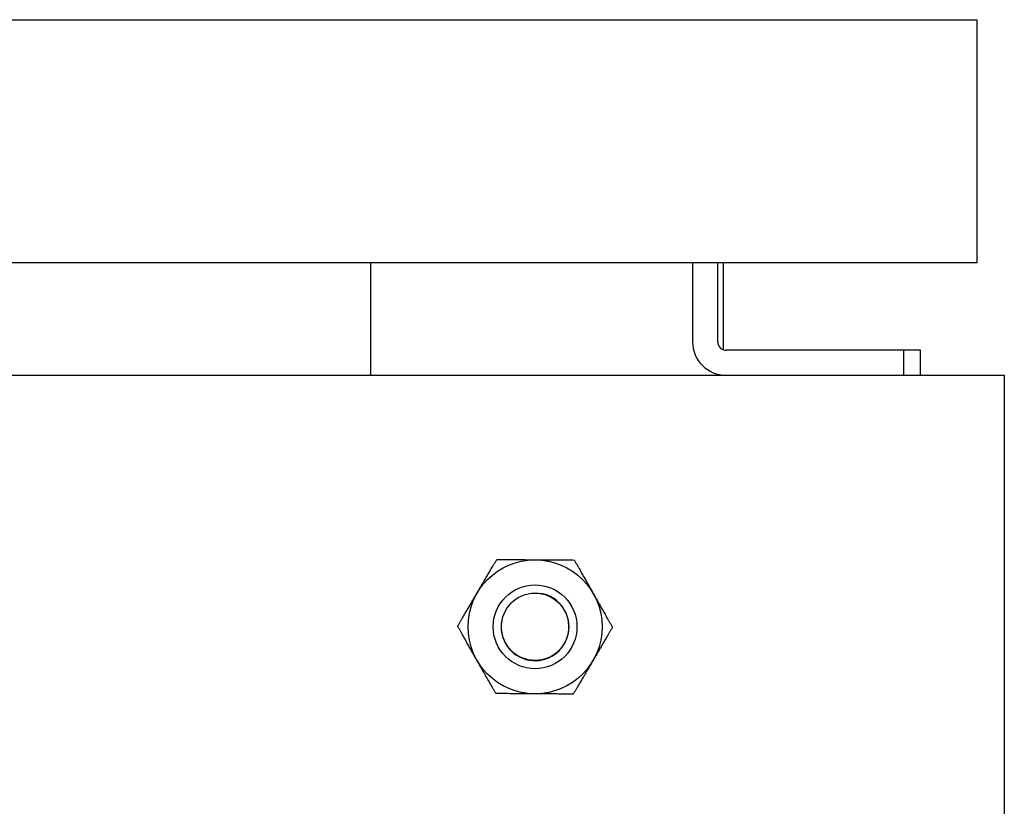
# Model space of a CAD drawing. Header units: millimetres. Extents: x 0 to 2970, y 0 to 2100.
# Tile 17 of 55: x 993 to 1052, y 493 to 540. Entities that reach past the tile are written whole.
import ezdxf

# ---------------------------------------------------------------- set-up
doc = ezdxf.new("R2010")
doc.units = ezdxf.units.MM
doc.header["$LTSCALE"] = 0.2

# ---------------------------------------------------------------- blocks, each defined once
blk = doc.blocks.new('A$C5c935c73')
for p, q in [((-120.132, 62.614), (317.868, 62.614)), ((317.868, 62.614), (317.868, 48.114)), ((317.868, 48.114), (-120.132, 48.114)), ((281.7, 41.4), (281.7, 48.114)), ((300.9, 48.114), (300.9, 43.4)), ((302.4, 43.4), (302.4, 48.114)), ((302.75, 42.923), (302.75, 48.114)), ((314.5, 42.9), (302.9, 42.9)), ((313.5, 41.4), (313.5, 42.9)), ((314.5, 41.4), (314.5, 42.9)), ((-120.5, 41.4), (319.5, 41.4)), ((302.4, 41.464), (302.4, 41.4)), ((302.75, 41.4), (302.75, 41.406)), ((319.5, 41.4), (319.5, -198.6))]:
    blk.add_line(p, q)
for radius in [4, 2.5, 2.5, 2.009]:
    blk.add_circle((291.5, 26.4), radius)
for centre, radius, start, end in [((302.9, 43.4), 2, 180, 270), ((302.9, 43.4), 0.5, 180, 270), ((291.5, 26.4), 2.022, 170, 80)]:
    blk.add_arc(centre, radius, start, end)
for points in [[(288.05, 28.424), (288.593, 29.349), (289.219, 30.416)], [(289.219, 30.416), (290.456, 30.407), (291.528, 30.4)], [(291.528, 30.4), (292.6, 30.392), (293.838, 30.384)], [(293.838, 30.384), (294.449, 29.307), (294.978, 28.375)], [(286.881, 26.433), (287.508, 27.5), (288.05, 28.424)], [(294.978, 28.375), (295.507, 27.444), (296.119, 26.367)], [(288.022, 24.425), (287.493, 25.356), (286.881, 26.433)], [(296.119, 26.367), (295.492, 25.3), (294.95, 24.376)], [(289.162, 22.416), (288.551, 23.493), (288.022, 24.425)], [(294.95, 24.376), (294.407, 23.451), (293.781, 22.384)], [(291.472, 22.4), (290.4, 22.408), (289.162, 22.416)], [(293.781, 22.384), (292.544, 22.393), (291.472, 22.4)]]:
    blk.add_rational_spline(points, [1, 1.0379548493, 1], degree=2)

msp = doc.modelspace()

# ---------------------------------------------------------------- block references
msp.add_blockref('A$C5c935c73', (732.062, 477.49))

doc.saveas('drawing.dxf')
